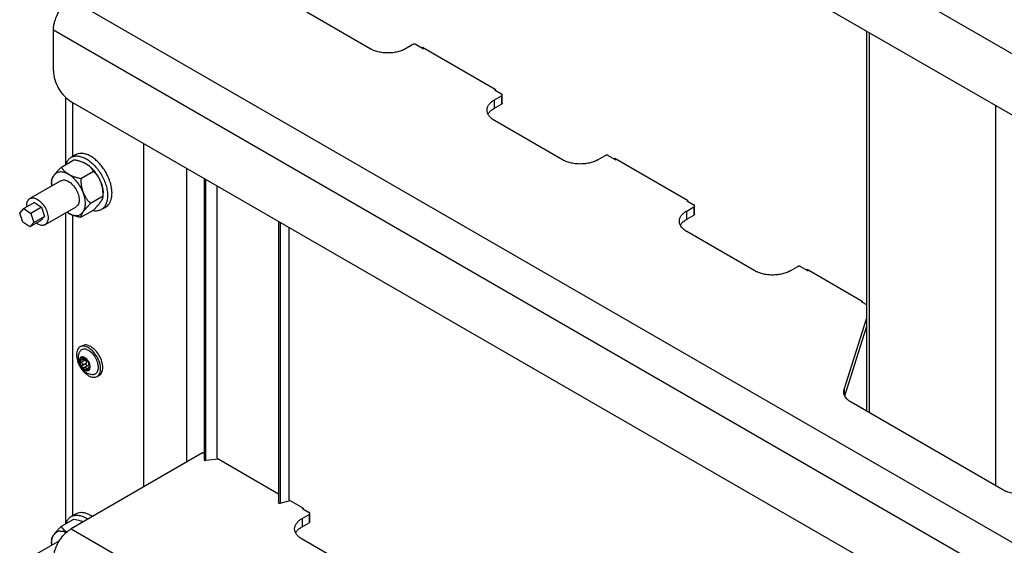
# Model space of a CAD drawing. Header units: millimetres. Extents: x -3787 to 418, y -511 to 3927.
# Tile 73 of 87: x -430 to -38, y 2495 to 2704. Entities that reach past the tile are written whole.
import ezdxf

# ---------------------------------------------------------------- set-up
doc = ezdxf.new("R2010")
doc.units = ezdxf.units.MM

msp = doc.modelspace()

# ---------------------------------------------------------------- linework, layer by layer
at = {"color": 7, "linetype": 'Continuous', "lineweight": 25}
for p, q in [((-416.46, 2910.72), (232.66, 2535.98)), ((225.59, 2515.57), (-409.39, 2882.14)), ((-409.39, 2712.02), (239.73, 2337.29)), ((-290.36, 2692.29), (-317.47, 2707.94)), ((-416.46, 2699.78), (232.66, 2325.04)), ((-416.46, 2683.44), (-416.46, 2699.78)), ((-92.72, 2699.33), (-92.72, 2547.99)), ((-273.39, 2693.93), (-276.22, 2692.29)), ((-271.98, 2693.93), (-269.5, 2692.5)), ((-269.5, 2692.91), (-240.51, 2676.17)), ((-269.5, 2692.5), (-269.5, 2692.91)), ((-269.5, 2692.5), (-269.15, 2692.29)), ((-268.79, 2692.5), (-269.15, 2692.29)), ((-240.86, 2675.96), (-240.51, 2676.17)), ((-240.86, 2675.96), (-240.51, 2675.76)), ((-240.51, 2676.17), (-240.51, 2675.76)), ((-240.51, 2675.76), (-238.04, 2674.33)), ((-411.61, 2672.93), (-411.61, 2646.11)), ((225.59, 2304.63), (-409.39, 2671.2)), ((-240.86, 2671.88), (-238.04, 2673.52)), ((-240.86, 2668.62), (-240.86, 2671.88)), ((-240.86, 2668.62), (-238.04, 2670.25)), ((-238.04, 2673.52), (-238.04, 2670.25)), ((-237.74, 2670.66), (-237.74, 2673.92)), ((-213.76, 2648.07), (-240.86, 2663.72)), ((-380.4, 2517.82), (-380.4, 2654.46)), ((-413.29, 2645.14), (-408.3, 2648.02)), ((-407.61, 2650.04), (-409.38, 2649.02)), ((-196.79, 2649.7), (-199.62, 2648.07)), ((-195.37, 2649.7), (-192.9, 2648.28)), ((-192.9, 2648.69), (-163.91, 2631.95)), ((-192.9, 2648.28), (-192.9, 2648.69)), ((-192.9, 2648.28), (-192.55, 2648.07)), ((-192.19, 2648.27), (-192.55, 2648.07)), ((-405.53, 2640.66), (-400.54, 2643.54)), ((-363.43, 2644.66), (-363.43, 2527.62)), ((-413.45, 2639.74), (-425.83, 2632.59)), ((-417.17, 2639.62), (-417.17, 2638.42)), ((-356.47, 2640.65), (-356.47, 2528.62)), ((-351.31, 2529.19), (-351.31, 2637.67)), ((-424.05, 2631.05), (-428.29, 2628.6)), ((-424.05, 2631.05), (-421.23, 2629.17)), ((-396.66, 2633.55), (-401.66, 2630.66)), ((-396.66, 2633.54), (-396.66, 2634.75)), ((-164.26, 2631.74), (-163.91, 2631.94)), ((-164.26, 2631.74), (-163.91, 2631.54)), ((-163.91, 2631.95), (-163.91, 2631.54)), ((-163.91, 2631.54), (-161.43, 2630.11)), ((-429.89, 2626.83), (-428.29, 2628.6)), ((-428.29, 2628.6), (-425.47, 2626.72)), ((-421.23, 2629.17), (-425.47, 2626.72)), ((-421.23, 2629.17), (-420.01, 2625.52)), ((-419.83, 2622.2), (-407.45, 2629.35)), ((-410.45, 2626.78), (-411.09, 2627.25)), ((-405.53, 2625.15), (-400.54, 2628.03)), ((-397.38, 2628.23), (-395.61, 2629.25)), ((-164.26, 2627.66), (-161.43, 2629.29)), ((-164.26, 2624.39), (-164.26, 2627.66)), ((-161.43, 2629.29), (-161.43, 2626.03)), ((-161.14, 2626.44), (-161.14, 2629.7)), ((-428.67, 2623.18), (-429.89, 2626.83)), ((-425.85, 2621.3), (-428.67, 2623.18)), ((-421.6, 2623.75), (-425.85, 2621.3)), ((-424.25, 2623.07), (-425.85, 2621.3)), ((-425.47, 2626.72), (-424.25, 2623.07)), ((-424.25, 2623.07), (-420.01, 2625.52)), ((-420.01, 2625.52), (-421.6, 2623.75)), ((-411.61, 2626.94), (-411.61, 2503.05)), ((-326.83, 2623.54), (-326.83, 2511.56)), ((-164.26, 2624.39), (-161.43, 2626.03)), ((-322.68, 2621.14), (-322.68, 2512.66)), ((-137.16, 2603.85), (-164.26, 2619.5)), ((-120.18, 2605.48), (-123.01, 2603.85)), ((-118.77, 2605.48), (-116.3, 2604.06)), ((-116.3, 2604.47), (-94.38, 2591.81)), ((-116.3, 2604.06), (-116.3, 2604.47)), ((-116.3, 2604.06), (-115.94, 2603.85)), ((-115.59, 2604.05), (-115.94, 2603.85)), ((-94.73, 2591.6), (-94.38, 2591.8)), ((-94.38, 2591.81), (-94.38, 2591.4)), ((-94.73, 2591.6), (-94.38, 2591.4)), ((-94.38, 2591.4), (-92.72, 2590.44)), ((-101.57, 2556.62), (-92.72, 2584.72)), ((-101.34, 2554.07), (-92.72, 2581.45)), ((-405.01, 2574), (-405.86, 2573.51)), ((-403.85, 2568.22), (-405.41, 2567.32)), ((-404.98, 2568.37), (-404.18, 2568.83)), ((-403.35, 2568.45), (-403.33, 2568.46)), ((-404.96, 2566.15), (-403.4, 2567.05)), ((-402.65, 2566.18), (-404.23, 2565.27)), ((-402.11, 2565.63), (-402.33, 2565.5)), ((-399.06, 2561.74), (-398.21, 2562.23)), ((-38.33, 2516.59), (-98.8, 2551.5)), ((-357.07, 2531.29), (-409.39, 2501.08)), ((-351.31, 2529.19), (-326.83, 2515.06)), ((-350.71, 2528.84), (-355.89, 2528.33)), ((-326.12, 2511.25), (-322.2, 2512.39)), ((-322.68, 2512.66), (-317.11, 2509.45)), ((-317.47, 2509.25), (-317.11, 2509.45)), ((-317.11, 2509.45), (-317.11, 2509.04)), ((-407.61, 2506.98), (-409.38, 2505.96)), ((-317.47, 2509.25), (-317.11, 2509.04)), ((-317.47, 2505.17), (-314.64, 2506.8)), ((-317.11, 2509.04), (-314.64, 2507.61)), ((-314.64, 2506.8), (-314.64, 2503.53)), ((-314.35, 2503.94), (-314.35, 2507.21)), ((-413.29, 2502.08), (-408.3, 2504.96)), ((-317.47, 2505.17), (-317.47, 2501.9)), ((-317.47, 2501.9), (-314.64, 2503.53)), ((-409.39, 2501.08), (239.73, 2126.35)), ((-414.04, 2496.34), (-425.83, 2489.54)), ((-417.17, 2496.56), (-417.17, 2495.36)), ((-290.36, 2481.35), (-317.47, 2497))]:
    msp.add_line(p, q, dxfattribs=at)
at = {"color": 8, "linetype": 'Continuous', "lineweight": 25}
for p, q in [((-91.55, 2547.31), (-91.55, 2698.65)), ((-408.68, 2649.42), (-408.68, 2670.79)), ((-41.34, 2669.67), (-41.34, 2518.33)), ((-355.89, 2640.31), (-355.89, 2528.33)), ((-408.68, 2506.36), (-408.68, 2626.02)), ((-326.12, 2623.12), (-326.12, 2511.25)), ((-404.61, 2569.12), (-404.96, 2568.92)), ((-403.33, 2564.74), (-402.51, 2565.21)), ((-101.57, 2556.62), (-101.57, 2554.78))]:
    msp.add_line(p, q, dxfattribs=at)
at = {"color": 7, "linetype": 'Continuous', "lineweight": 25}
for points, knots in [([(-416.46, 2699.78), (-416.46, 2699.86), (-416.46, 2700.03), (-416.45, 2700.28), (-416.43, 2700.54), (-416.41, 2700.8), (-416.38, 2701.06), (-416.32, 2701.52), (-416.2, 2702.19), (-415.97, 2703.08), (-415.68, 2703.99), (-415.19, 2705.23), (-414.43, 2706.77), (-413.48, 2708.2), (-412.65, 2709.24), (-412.01, 2709.95), (-411.35, 2710.59), (-410.76, 2711.09), (-410.25, 2711.47), (-409.82, 2711.77), (-409.54, 2711.94), (-409.39, 2712.02)], [0, 0, 0, 0, 0.019453, 0.038872, 0.058275, 0.077679, 0.097104, 0.116567, 0.178313, 0.240094, 0.304415, 0.368769, 0.500007, 0.631244, 0.695565, 0.75992, 0.821667, 0.883447, 0.922314, 0.961117, 1, 1, 1, 1]), ([(-271.98, 2693.93), (-272, 2693.94), (-272.05, 2693.96), (-272.12, 2694), (-272.2, 2694.02), (-272.32, 2694.06), (-272.48, 2694.09), (-272.68, 2694.1), (-272.89, 2694.09), (-273.08, 2694.05), (-273.25, 2694), (-273.34, 2693.95), (-273.39, 2693.93)], [0, 0, 0, 0, 0.060259, 0.120021, 0.179824, 0.240208, 0.369998, 0.50013, 0.629921, 0.760053, 0.879943, 1, 1, 1, 1]), ([(-276.22, 2692.29), (-276.29, 2692.25), (-276.44, 2692.17), (-276.66, 2692.05), (-276.89, 2691.94), (-277.13, 2691.83), (-277.37, 2691.72), (-277.8, 2691.54), (-278.44, 2691.32), (-279.32, 2691.07), (-280.26, 2690.86), (-281.58, 2690.66), (-283.29, 2690.56), (-285, 2690.66), (-286.32, 2690.86), (-287.26, 2691.07), (-288.14, 2691.32), (-288.86, 2691.57), (-289.45, 2691.82), (-289.92, 2692.05), (-290.22, 2692.21), (-290.36, 2692.29)], [0, 0, 0, 0, 0.019453, 0.038872, 0.058275, 0.077679, 0.097104, 0.116567, 0.178313, 0.240094, 0.304415, 0.368769, 0.500007, 0.631244, 0.695565, 0.75992, 0.821667, 0.883447, 0.922314, 0.961117, 1, 1, 1, 1]), ([(-416.46, 2683.44), (-416.46, 2682.38), (-416.28, 2681.2), (-415.57, 2678.82), (-415.05, 2677.61), (-413.74, 2675.34), (-412.95, 2674.28), (-411.24, 2672.48), (-410.32, 2671.73), (-409.39, 2671.2)], [0, 0, 0, 0, 0.25, 0.25, 0.5, 0.5, 0.75, 0.75, 1, 1, 1, 1]), ([(-238.04, 2673.52), (-238.01, 2673.53), (-237.97, 2673.56), (-237.91, 2673.6), (-237.87, 2673.65), (-237.81, 2673.71), (-237.76, 2673.81), (-237.74, 2673.92), (-237.76, 2674.04), (-237.82, 2674.15), (-237.91, 2674.25), (-237.99, 2674.3), (-238.04, 2674.33)], [0, 0, 0, 0, 0.060259, 0.120021, 0.179824, 0.240208, 0.369998, 0.50013, 0.629921, 0.760053, 0.879943, 1, 1, 1, 1]), ([(-240.86, 2663.72), (-240.94, 2663.76), (-241.08, 2663.84), (-241.28, 2663.97), (-241.48, 2664.11), (-241.67, 2664.24), (-241.86, 2664.39), (-242.16, 2664.63), (-242.56, 2665), (-242.99, 2665.51), (-243.34, 2666.05), (-243.69, 2666.81), (-243.86, 2667.8), (-243.69, 2668.79), (-243.34, 2669.55), (-242.99, 2670.09), (-242.56, 2670.6), (-242.11, 2671.02), (-241.68, 2671.36), (-241.29, 2671.63), (-241.01, 2671.8), (-240.86, 2671.88)], [0, 0, 0, 0, 0.019453, 0.038872, 0.058275, 0.077679, 0.097104, 0.116567, 0.178313, 0.240094, 0.304415, 0.368769, 0.500007, 0.631244, 0.695565, 0.75992, 0.821667, 0.883447, 0.922314, 0.961117, 1, 1, 1, 1]), ([(-243.33, 2666.17), (-243.24, 2666.36), (-242.98, 2666.92), (-242.16, 2667.77), (-241.3, 2668.33), (-240.86, 2668.62)], [0, 0, 0, 0, 0.210103, 0.605051, 1, 1, 1, 1]), ([(-393.3, 2632.86), (-393.23, 2633.37), (-393.08, 2634.4), (-393.17, 2636.15), (-393.5, 2638), (-394.07, 2639.89), (-394.87, 2641.77), (-395.86, 2643.6), (-397.03, 2645.3), (-398.33, 2646.84), (-399.73, 2648.16), (-401.19, 2649.23), (-402.66, 2650.02), (-404.09, 2650.5), (-405.45, 2650.65), (-406.65, 2650.51), (-407.3, 2650.17), (-407.6, 2650.02)], [0, 0, 0, 0, 0.067376, 0.134753, 0.202129, 0.269505, 0.336881, 0.404258, 0.471634, 0.53901, 0.606386, 0.673763, 0.741139, 0.808515, 0.875891, 0.943268, 1, 1, 1, 1]), ([(-411.43, 2646.21), (-411.36, 2646.47), (-411.14, 2647.25), (-410.43, 2648.23), (-409.38, 2649.11), (-408.07, 2649.57), (-406.59, 2649.61), (-404.98, 2649.23), (-403.31, 2648.45), (-401.65, 2647.28), (-400.05, 2645.78), (-398.58, 2644.01), (-397.3, 2642.03), (-396.24, 2639.92), (-395.46, 2637.76), (-395, 2635.63), (-394.83, 2633.61), (-394.99, 2632.43), (-395.07, 2631.84)], [0, 0, 0, 0, 0.031063, 0.095659, 0.160255, 0.22485, 0.289446, 0.354042, 0.418638, 0.483234, 0.547829, 0.612425, 0.677021, 0.741617, 0.806213, 0.870808, 0.935404, 1, 1, 1, 1]), ([(-403.38, 2646.38), (-403.45, 2646.42), (-403.59, 2646.5), (-403.8, 2646.61), (-404.02, 2646.72), (-404.24, 2646.82), (-404.59, 2646.97), (-405.06, 2647.16), (-405.66, 2647.37), (-406.29, 2647.56), (-406.93, 2647.72), (-407.6, 2647.88), (-408.06, 2647.97), (-408.3, 2648.02)], [0, 0, 0, 0, 0.050324, 0.100597, 0.150956, 0.201537, 0.252473, 0.375657, 0.501384, 0.62054, 0.742805, 0.869044, 1, 1, 1, 1]), ([(-199.62, 2648.07), (-199.69, 2648.03), (-199.83, 2647.95), (-200.06, 2647.83), (-200.29, 2647.71), (-200.53, 2647.6), (-200.77, 2647.5), (-201.2, 2647.32), (-201.84, 2647.09), (-202.72, 2646.84), (-203.66, 2646.64), (-204.97, 2646.44), (-206.69, 2646.34), (-208.4, 2646.44), (-209.72, 2646.64), (-210.65, 2646.84), (-211.54, 2647.09), (-212.26, 2647.35), (-212.85, 2647.6), (-213.32, 2647.83), (-213.61, 2647.99), (-213.76, 2648.07)], [0, 0, 0, 0, 0.019453, 0.038872, 0.058275, 0.077679, 0.097104, 0.116567, 0.178313, 0.240094, 0.304415, 0.368769, 0.500007, 0.631244, 0.695565, 0.75992, 0.821667, 0.883447, 0.922314, 0.961117, 1, 1, 1, 1]), ([(-195.37, 2649.7), (-195.4, 2649.72), (-195.44, 2649.74), (-195.52, 2649.77), (-195.6, 2649.8), (-195.72, 2649.84), (-195.88, 2649.86), (-196.08, 2649.88), (-196.29, 2649.86), (-196.48, 2649.83), (-196.65, 2649.78), (-196.74, 2649.73), (-196.79, 2649.7)], [0, 0, 0, 0, 0.060259, 0.120021, 0.179824, 0.240208, 0.369998, 0.50013, 0.629921, 0.760053, 0.879943, 1, 1, 1, 1]), ([(-416.27, 2641.78), (-416.24, 2641.83), (-416.17, 2641.92), (-416.06, 2642.07), (-415.95, 2642.22), (-415.83, 2642.37), (-415.64, 2642.61), (-415.36, 2642.94), (-414.99, 2643.36), (-414.6, 2643.79), (-414.19, 2644.22), (-413.76, 2644.67), (-413.45, 2644.98), (-413.29, 2645.14)], [0, 0, 0, 0, 0.0488465, 0.0976979, 0.146681, 0.1959209, 0.2455409, 0.3722826, 0.5013791, 0.6205427, 0.7428114, 0.8690492, 1, 1, 1, 1]), ([(-413.81, 2643.2), (-414.32, 2643.15), (-414.79, 2643.01), (-415.62, 2642.53), (-415.98, 2642.2), (-416.27, 2641.78)], [0, 0, 0, 0, 0.5, 0.5, 1, 1, 1, 1]), ([(-410.45, 2642.3), (-411.04, 2642.64), (-411.62, 2642.89), (-412.76, 2643.19), (-413.3, 2643.24), (-413.81, 2643.2)], [0, 0, 0, 0, 0.5, 0.5, 1, 1, 1, 1]), ([(-413.29, 2645.14), (-413.24, 2645.06), (-413.15, 2644.9), (-413, 2644.67), (-412.85, 2644.45), (-412.69, 2644.23), (-412.52, 2644.02), (-412.34, 2643.81), (-412.1, 2643.56), (-411.79, 2643.25), (-411.42, 2642.95), (-411.08, 2642.7), (-410.78, 2642.49), (-410.56, 2642.36), (-410.45, 2642.3)], [0, 0, 0, 0, 0.0759584, 0.1502581, 0.2230264, 0.2944037, 0.3645433, 0.433612, 0.50179, 0.6300486, 0.7560024, 0.8379594, 0.9191022, 1, 1, 1, 1]), ([(-400.54, 2643.54), (-400.59, 2643.62), (-400.68, 2643.78), (-400.83, 2644.01), (-400.98, 2644.23), (-401.15, 2644.45), (-401.31, 2644.66), (-401.49, 2644.86), (-401.73, 2645.12), (-402.04, 2645.42), (-402.4, 2645.72), (-402.74, 2645.98), (-403.05, 2646.18), (-403.27, 2646.32), (-403.38, 2646.38)], [0, 0, 0, 0, 0.075954, 0.15025, 0.223017, 0.294394, 0.364535, 0.433606, 0.501788, 0.62778, 0.751437, 0.834899, 0.917554, 1, 1, 1, 1]), ([(-403.38, 2646.38), (-403.31, 2646.34), (-403.16, 2646.25), (-402.95, 2646.12), (-402.73, 2645.97), (-402.52, 2645.82), (-402.31, 2645.66), (-402.09, 2645.5), (-401.88, 2645.32), (-401.45, 2644.95), (-400.82, 2644.34), (-400.01, 2643.42), (-399.27, 2642.41), (-398.71, 2641.52), (-398.31, 2640.8), (-398.04, 2640.25), (-397.79, 2639.7), (-397.64, 2639.33), (-397.56, 2639.14)], [0, 0, 0, 0, 0.030823, 0.061552, 0.092219, 0.122855, 0.153494, 0.184165, 0.214902, 0.245736, 0.37285, 0.500016, 0.62713, 0.754295, 0.81584, 0.877135, 0.938436, 1, 1, 1, 1]), ([(-397.56, 2639.14), (-397.6, 2639.23), (-397.67, 2639.4), (-397.78, 2639.66), (-397.89, 2639.91), (-398.01, 2640.16), (-398.2, 2640.52), (-398.48, 2640.99), (-398.84, 2641.54), (-399.23, 2642.07), (-399.64, 2642.57), (-400.07, 2643.06), (-400.38, 2643.38), (-400.54, 2643.54)], [0, 0, 0, 0, 0.049816, 0.099611, 0.149518, 0.19967, 0.250197, 0.373625, 0.499436, 0.619043, 0.741775, 0.868509, 1, 1, 1, 1]), ([(-417.09, 2637.64), (-417.12, 2637.9), (-417.25, 2638.89), (-417.02, 2640.38), (-416.52, 2641.31), (-416.27, 2641.78)], [0, 0, 0, 0, 0.154112, 0.577056, 1, 1, 1, 1]), ([(-417.17, 2639.62), (-417.17, 2639.66), (-417.17, 2639.74), (-417.16, 2639.86), (-417.14, 2639.98), (-417.11, 2640.11), (-417.07, 2640.25), (-417.03, 2640.38), (-416.96, 2640.57), (-416.86, 2640.81), (-416.72, 2641.08), (-416.57, 2641.33), (-416.43, 2641.55), (-416.32, 2641.7), (-416.27, 2641.78)], [0, 0, 0, 0, 0.075958, 0.150258, 0.223026, 0.294404, 0.364543, 0.433612, 0.50179, 0.630049, 0.756002, 0.837959, 0.919102, 1, 1, 1, 1]), ([(-413.39, 2639.64), (-413.2, 2639.77), (-412.63, 2640.17), (-411.25, 2639.96), (-410.14, 2639.21), (-409.59, 2638.84)], [0, 0, 0, 0, 0.206277, 0.603139, 1, 1, 1, 1]), ([(-410.45, 2642.3), (-410.39, 2642.26), (-410.25, 2642.19), (-410.05, 2642.08), (-409.83, 2641.97), (-409.61, 2641.87), (-409.27, 2641.72), (-408.79, 2641.52), (-408.18, 2641.31), (-407.55, 2641.12), (-406.91, 2640.96), (-406.24, 2640.8), (-405.77, 2640.71), (-405.53, 2640.66)], [0, 0, 0, 0, 0.048847, 0.097698, 0.146681, 0.195921, 0.245541, 0.372283, 0.501379, 0.620543, 0.742811, 0.869049, 1, 1, 1, 1]), ([(-404.63, 2635.06), (-404.93, 2635.82), (-405.29, 2636.57), (-406.12, 2638), (-406.59, 2638.69), (-407.6, 2639.95), (-408.15, 2640.53), (-409.28, 2641.53), (-409.87, 2641.96), (-410.45, 2642.3)], [0, 0, 0, 0, 0.25, 0.25, 0.5, 0.5, 0.75, 0.75, 1, 1, 1, 1]), ([(-409.59, 2638.84), (-409.06, 2638.33), (-408, 2637.32), (-406.82, 2635.2), (-406.17, 2633.01), (-406.2, 2631.09), (-406.69, 2629.81), (-407.31, 2629.53), (-407.51, 2629.45)], [0, 0, 0, 0, 0.182474, 0.364948, 0.547422, 0.729897, 0.912371, 1, 1, 1, 1]), ([(-405.53, 2640.66), (-405.53, 2640.52), (-405.53, 2640.23), (-405.52, 2639.81), (-405.5, 2639.39), (-405.48, 2638.98), (-405.44, 2638.58), (-405.4, 2638.19), (-405.33, 2637.69), (-405.22, 2637.08), (-405.08, 2636.46), (-404.93, 2635.93), (-404.79, 2635.49), (-404.69, 2635.2), (-404.63, 2635.06)], [0, 0, 0, 0, 0.075767, 0.149883, 0.222476, 0.293685, 0.363661, 0.432569, 0.50059, 0.629173, 0.755436, 0.837586, 0.918917, 1, 1, 1, 1]), ([(-396.66, 2633.55), (-396.66, 2633.69), (-396.67, 2633.98), (-396.68, 2634.4), (-396.7, 2634.82), (-396.72, 2635.22), (-396.76, 2635.62), (-396.8, 2636.02), (-396.87, 2636.51), (-396.97, 2637.11), (-397.11, 2637.72), (-397.26, 2638.25), (-397.4, 2638.71), (-397.51, 2639), (-397.56, 2639.14)], [0, 0, 0, 0, 0.075738, 0.1498286, 0.222398, 0.2935852, 0.3635419, 0.4324334, 0.5004377, 0.6260202, 0.7490734, 0.8332367, 0.9166735, 1, 1, 1, 1]), ([(-397.56, 2639.14), (-397.53, 2639.05), (-397.46, 2638.86), (-397.36, 2638.59), (-397.27, 2638.31), (-397.18, 2638.03), (-397.1, 2637.75), (-397.03, 2637.48), (-396.96, 2637.2), (-396.89, 2636.86), (-396.81, 2636.47), (-396.75, 2636.03), (-396.7, 2635.59), (-396.67, 2635.16), (-396.67, 2634.88), (-396.66, 2634.75)], [0, 0, 0, 0, 0.061625, 0.123062, 0.184374, 0.245626, 0.30688, 0.368202, 0.429655, 0.491302, 0.593299, 0.694877, 0.796326, 0.897937, 1, 1, 1, 1]), ([(-404.63, 2635.06), (-404.6, 2634.98), (-404.53, 2634.81), (-404.43, 2634.56), (-404.31, 2634.31), (-404.19, 2634.07), (-404, 2633.7), (-403.73, 2633.23), (-403.36, 2632.66), (-402.97, 2632.14), (-402.56, 2631.63), (-402.12, 2631.14), (-401.81, 2630.82), (-401.66, 2630.66)], [0, 0, 0, 0, 0.04868, 0.097365, 0.14618, 0.195249, 0.244695, 0.370973, 0.499581, 0.619161, 0.74186, 0.868556, 1, 1, 1, 1]), ([(-404.63, 2627.3), (-404.34, 2627.72), (-404.12, 2628.22), (-403.81, 2629.35), (-403.73, 2629.99), (-403.73, 2631.34), (-403.81, 2632.06), (-404.12, 2633.54), (-404.34, 2634.31), (-404.63, 2635.06)], [0, 0, 0, 0, 0.25, 0.25, 0.5, 0.5, 0.75, 0.75, 1, 1, 1, 1]), ([(-426.99, 2629.35), (-427.02, 2629.85), (-427.08, 2631.02), (-426.41, 2632.3), (-425.22, 2632.97), (-423.64, 2632.84), (-422.52, 2632.08), (-421.97, 2631.7)], [0, 0, 0, 0, 0.158875, 0.369156, 0.579437, 0.789719, 1, 1, 1, 1]), ([(-421.97, 2631.7), (-421.44, 2631.19), (-420.37, 2630.17), (-419.19, 2628.05), (-418.55, 2625.87), (-418.56, 2623.92), (-419.23, 2622.49), (-420.44, 2621.83), (-421.86, 2621.92), (-422.82, 2622.55), (-423.21, 2622.82)], [0, 0, 0, 0, 0.129649, 0.259298, 0.388947, 0.518596, 0.648245, 0.777894, 0.907543, 1, 1, 1, 1]), ([(-395.07, 2631.84), (-395.22, 2631.3), (-395.5, 2630.23), (-396.32, 2629.01), (-397.39, 2628.13), (-398.7, 2627.69), (-399.87, 2627.6), (-400.62, 2627.8), (-400.84, 2627.86)], [0, 0, 0, 0, 0.1850408, 0.3700817, 0.5551225, 0.7401633, 0.9252041, 1, 1, 1, 1]), ([(-400.54, 2628.03), (-400.45, 2628.12), (-400.27, 2628.3), (-400.01, 2628.57), (-399.76, 2628.83), (-399.51, 2629.08), (-399.28, 2629.33), (-399.06, 2629.57), (-398.79, 2629.87), (-398.47, 2630.23), (-398.17, 2630.59), (-397.93, 2630.89), (-397.74, 2631.15), (-397.62, 2631.31), (-397.56, 2631.39)], [0, 0, 0, 0, 0.075954, 0.15025, 0.223017, 0.294394, 0.364535, 0.433606, 0.501788, 0.62778, 0.751437, 0.834899, 0.917554, 1, 1, 1, 1]), ([(-397.56, 2631.39), (-397.53, 2631.43), (-397.46, 2631.53), (-397.37, 2631.67), (-397.28, 2631.81), (-397.2, 2631.94), (-397.09, 2632.13), (-396.97, 2632.37), (-396.85, 2632.64), (-396.76, 2632.89), (-396.71, 2633.12), (-396.67, 2633.34), (-396.67, 2633.48), (-396.66, 2633.55)], [0, 0, 0, 0, 0.050324, 0.100597, 0.150956, 0.201537, 0.252473, 0.375657, 0.501384, 0.62054, 0.742806, 0.869044, 1, 1, 1, 1]), ([(-395.62, 2629.26), (-395.08, 2629.66), (-393.99, 2630.48), (-393.54, 2632.06), (-393.3, 2632.86)], [0, 0, 0, 0, 0.494357, 1, 1, 1, 1]), ([(-410.45, 2626.78), (-409.87, 2626.45), (-409.28, 2626.2), (-408.15, 2625.89), (-407.6, 2625.84), (-406.59, 2625.93), (-406.12, 2626.07), (-405.29, 2626.55), (-404.93, 2626.89), (-404.63, 2627.3)], [0, 0, 0, 0, 0.25, 0.25, 0.5, 0.5, 0.75, 0.75, 1, 1, 1, 1]), ([(-404.63, 2627.3), (-404.67, 2627.26), (-404.73, 2627.16), (-404.82, 2627.03), (-404.91, 2626.9), (-404.98, 2626.77), (-405.1, 2626.57), (-405.23, 2626.33), (-405.35, 2626.05), (-405.43, 2625.8), (-405.49, 2625.57), (-405.53, 2625.35), (-405.53, 2625.21), (-405.53, 2625.15)], [0, 0, 0, 0, 0.048847, 0.097698, 0.146681, 0.195921, 0.245541, 0.372283, 0.501379, 0.620543, 0.742811, 0.869049, 1, 1, 1, 1]), ([(-401.66, 2630.66), (-401.75, 2630.57), (-401.93, 2630.39), (-402.19, 2630.12), (-402.44, 2629.86), (-402.68, 2629.61), (-402.92, 2629.36), (-403.14, 2629.12), (-403.41, 2628.82), (-403.73, 2628.46), (-404.04, 2628.09), (-404.28, 2627.79), (-404.47, 2627.54), (-404.58, 2627.38), (-404.63, 2627.3)], [0, 0, 0, 0, 0.075958, 0.150258, 0.223026, 0.294404, 0.364543, 0.433612, 0.50179, 0.630049, 0.756002, 0.837959, 0.919102, 1, 1, 1, 1]), ([(-164.26, 2619.5), (-164.33, 2619.54), (-164.47, 2619.62), (-164.68, 2619.75), (-164.88, 2619.89), (-165.07, 2620.02), (-165.25, 2620.16), (-165.56, 2620.41), (-165.95, 2620.78), (-166.39, 2621.29), (-166.74, 2621.83), (-167.08, 2622.59), (-167.26, 2623.58), (-167.08, 2624.57), (-166.74, 2625.33), (-166.39, 2625.87), (-165.95, 2626.38), (-165.51, 2626.8), (-165.07, 2627.14), (-164.68, 2627.41), (-164.4, 2627.58), (-164.26, 2627.66)], [0, 0, 0, 0, 0.019453, 0.038872, 0.058275, 0.077679, 0.097104, 0.116567, 0.178313, 0.240094, 0.304415, 0.368769, 0.500007, 0.631244, 0.695565, 0.75992, 0.821667, 0.883447, 0.922314, 0.961117, 1, 1, 1, 1]), ([(-161.43, 2629.29), (-161.41, 2629.31), (-161.37, 2629.33), (-161.31, 2629.38), (-161.26, 2629.42), (-161.2, 2629.49), (-161.15, 2629.58), (-161.13, 2629.7), (-161.15, 2629.82), (-161.21, 2629.93), (-161.31, 2630.03), (-161.39, 2630.08), (-161.43, 2630.11)], [0, 0, 0, 0, 0.060259, 0.120021, 0.179824, 0.240208, 0.369998, 0.50013, 0.629921, 0.760053, 0.879943, 1, 1, 1, 1]), ([(-405.53, 2625.15), (-405.67, 2625.17), (-405.94, 2625.23), (-406.34, 2625.31), (-406.73, 2625.4), (-407.11, 2625.49), (-407.47, 2625.59), (-407.83, 2625.69), (-408.27, 2625.83), (-408.8, 2626.01), (-409.33, 2626.23), (-409.77, 2626.42), (-410.12, 2626.6), (-410.34, 2626.72), (-410.45, 2626.78)], [0, 0, 0, 0, 0.075958, 0.150258, 0.223026, 0.294404, 0.364543, 0.433612, 0.50179, 0.630049, 0.756002, 0.837959, 0.919102, 1, 1, 1, 1]), ([(-166.73, 2621.95), (-166.64, 2622.14), (-166.38, 2622.7), (-165.56, 2623.55), (-164.69, 2624.11), (-164.26, 2624.39)], [0, 0, 0, 0, 0.210103, 0.605051, 1, 1, 1, 1]), ([(-123.01, 2603.85), (-123.09, 2603.81), (-123.23, 2603.73), (-123.46, 2603.61), (-123.69, 2603.49), (-123.92, 2603.38), (-124.17, 2603.28), (-124.6, 2603.1), (-125.23, 2602.87), (-126.12, 2602.62), (-127.05, 2602.42), (-128.37, 2602.22), (-130.08, 2602.12), (-131.8, 2602.22), (-133.12, 2602.42), (-134.05, 2602.62), (-134.93, 2602.87), (-135.66, 2603.13), (-136.25, 2603.38), (-136.72, 2603.6), (-137.01, 2603.77), (-137.16, 2603.85)], [0, 0, 0, 0, 0.019453, 0.038872, 0.058275, 0.077679, 0.097104, 0.116567, 0.178313, 0.240094, 0.304415, 0.368769, 0.500007, 0.631244, 0.695565, 0.75992, 0.821667, 0.883447, 0.922314, 0.961117, 1, 1, 1, 1]), ([(-118.77, 2605.48), (-118.79, 2605.49), (-118.84, 2605.52), (-118.91, 2605.55), (-118.99, 2605.58), (-119.11, 2605.61), (-119.27, 2605.64), (-119.48, 2605.65), (-119.68, 2605.64), (-119.87, 2605.61), (-120.04, 2605.55), (-120.14, 2605.51), (-120.18, 2605.48)], [0, 0, 0, 0, 0.060259, 0.120021, 0.179824, 0.240208, 0.369998, 0.50013, 0.629921, 0.760053, 0.879943, 1, 1, 1, 1]), ([(-402.46, 2573.18), (-403.09, 2573.54), (-403.72, 2573.76), (-404.88, 2573.87), (-405.42, 2573.77), (-406.31, 2573.26), (-406.66, 2572.85), (-407.14, 2571.78), (-407.27, 2571.13), (-407.27, 2569.67), (-407.14, 2568.88), (-406.66, 2567.25), (-406.31, 2566.43), (-405.42, 2564.89), (-404.88, 2564.17), (-403.72, 2562.94), (-403.09, 2562.44), (-402.46, 2562.07)], [0, 0, 0, 0, 0.125, 0.125, 0.25, 0.25, 0.375, 0.375, 0.5, 0.5, 0.625, 0.625, 0.75, 0.75, 0.875, 0.875, 1, 1, 1, 1]), ([(-402.46, 2572.13), (-402.95, 2572.36), (-403.71, 2572.7), (-404.62, 2572.66), (-405.24, 2572.43), (-405.65, 2572.12), (-405.81, 2571.85), (-405.85, 2571.78)], [0, 0, 0, 0, 0.354755, 0.545725, 0.740748, 0.935772, 1, 1, 1, 1]), ([(-401.61, 2573.67), (-402.25, 2573.96), (-403.52, 2574.54), (-404.52, 2574.18), (-405.01, 2574)], [0, 0, 0, 0, 0.500051, 1, 1, 1, 1]), ([(-402.46, 2562.07), (-401.83, 2561.71), (-401.2, 2561.49), (-400.04, 2561.38), (-399.51, 2561.48), (-398.62, 2561.99), (-398.26, 2562.4), (-397.78, 2563.47), (-397.65, 2564.12), (-397.65, 2565.58), (-397.78, 2566.37), (-398.26, 2568), (-398.62, 2568.82), (-399.51, 2570.36), (-400.04, 2571.08), (-401.2, 2572.31), (-401.83, 2572.81), (-402.46, 2573.18)], [0, 0, 0, 0, 0.125, 0.125, 0.25, 0.25, 0.375, 0.375, 0.5, 0.5, 0.625, 0.625, 0.75, 0.75, 0.875, 0.875, 1, 1, 1, 1]), ([(-400.57, 2562.61), (-400.49, 2562.61), (-400.16, 2562.61), (-399.69, 2562.82), (-399.17, 2563.24), (-398.7, 2564.02), (-398.46, 2565.32), (-398.7, 2566.89), (-399.17, 2568.22), (-399.68, 2569.23), (-400.31, 2570.17), (-401.22, 2571.26), (-401.97, 2571.79), (-402.46, 2572.13)], [0, 0, 0, 0, 0.026446, 0.104992, 0.183537, 0.260451, 0.403328, 0.546205, 0.623118, 0.701664, 0.780209, 0.857123, 1, 1, 1, 1]), ([(-398.21, 2562.23), (-398.21, 2562.23), (-397.69, 2562.33), (-397.09, 2563.38), (-396.67, 2565.25), (-397.06, 2567.67), (-398.12, 2570.12), (-399.73, 2572.33), (-400.98, 2573.22), (-401.61, 2573.67)], [0, 0, 0, 0, 0.000034, 0.166695, 0.333356, 0.500017, 0.666678, 0.833339, 1, 1, 1, 1]), ([(-405.86, 2571.78), (-405.88, 2571.76), (-406.15, 2571.46), (-406.43, 2570.71), (-406.68, 2569.63), (-406.67, 2568.61), (-406.52, 2567.72), (-406.24, 2566.77), (-405.92, 2566.14), (-405.72, 2565.75)], [0, 0, 0, 0, 0.015032, 0.191821, 0.372601, 0.545058, 0.675359, 0.797167, 1, 1, 1, 1]), ([(-403.95, 2569.27), (-404.52, 2569.6), (-405.07, 2569.65), (-405.88, 2569.18), (-406.11, 2568.68), (-406.11, 2567.35), (-405.88, 2566.59), (-405.07, 2565.18), (-404.52, 2564.6), (-403.95, 2564.27)], [0, 0, 0, 0, 0.25, 0.25, 0.5, 0.5, 0.75, 0.75, 1, 1, 1, 1]), ([(-405.9, 2567.89), (-405.9, 2567.93), (-405.9, 2568.01), (-405.89, 2568.12), (-405.88, 2568.23), (-405.86, 2568.33), (-405.82, 2568.48), (-405.76, 2568.67), (-405.64, 2568.88), (-405.5, 2569.04), (-405.34, 2569.15), (-405.2, 2569.22), (-405.07, 2569.26), (-404.97, 2569.28), (-404.92, 2569.28)], [0, 0, 0, 0, 0.049249, 0.098316, 0.147332, 0.196427, 0.245731, 0.372789, 0.500023, 0.627081, 0.754315, 0.836273, 0.917965, 1, 1, 1, 1]), ([(-405.41, 2568.27), (-405.44, 2568.27), (-405.49, 2568.27), (-405.56, 2568.26), (-405.63, 2568.24), (-405.7, 2568.21), (-405.77, 2568.17), (-405.84, 2568.1), (-405.89, 2568.01), (-405.9, 2567.93), (-405.9, 2567.89)], [0, 0, 0, 0, 0.1022468, 0.2021073, 0.300825, 0.3997087, 0.5000699, 0.6702666, 0.8348935, 1, 1, 1, 1]), ([(-404.96, 2568.92), (-404.94, 2568.9), (-404.91, 2568.86), (-404.87, 2568.79), (-404.84, 2568.74), (-404.82, 2568.66), (-404.81, 2568.57), (-404.85, 2568.47), (-404.94, 2568.38), (-405.07, 2568.32), (-405.23, 2568.28), (-405.35, 2568.28), (-405.41, 2568.27)], [0, 0, 0, 0, 0.0696477, 0.1344877, 0.1946062, 0.2501117, 0.3788928, 0.4991802, 0.6199817, 0.7493242, 0.8651669, 1, 1, 1, 1]), ([(-404.92, 2569.28), (-404.94, 2569.28), (-404.96, 2569.28), (-405, 2569.26), (-405.03, 2569.25), (-405.05, 2569.22), (-405.06, 2569.2), (-405.07, 2569.15), (-405.06, 2569.09), (-405.02, 2569.01), (-404.98, 2568.95), (-404.96, 2568.92)], [0, 0, 0, 0, 0.083058, 0.165265, 0.247352, 0.330072, 0.414184, 0.50043, 0.666593, 0.831108, 1, 1, 1, 1]), ([(-404.92, 2569.28), (-404.89, 2569.28), (-404.83, 2569.29), (-404.74, 2569.29), (-404.65, 2569.28), (-404.55, 2569.26), (-404.43, 2569.23), (-404.29, 2569.19), (-404.12, 2569.12), (-404, 2569.05), (-403.95, 2569.02)], [0, 0, 0, 0, 0.100225, 0.200067, 0.299801, 0.399704, 0.500049, 0.666829, 0.833053, 1, 1, 1, 1]), ([(-404.68, 2569.24), (-404.71, 2569.25), (-404.75, 2569.26), (-404.81, 2569.28), (-404.87, 2569.29), (-404.91, 2569.28), (-404.92, 2569.28)], [0, 0, 0, 0, 0.254015, 0.503467, 0.751189, 1, 1, 1, 1]), ([(-404.24, 2568.98), (-404.26, 2569), (-404.29, 2569.02), (-404.35, 2569.07), (-404.41, 2569.1), (-404.49, 2569.15), (-404.58, 2569.2), (-404.65, 2569.23), (-404.68, 2569.24)], [0, 0, 0, 0, 0.13406, 0.267042, 0.400106, 0.53445, 0.769681, 1, 1, 1, 1]), ([(-403.85, 2568.22), (-403.92, 2568.25), (-404.05, 2568.31), (-404.2, 2568.45), (-404.31, 2568.6), (-404.32, 2568.7), (-404.33, 2568.74)], [0, 0, 0, 0, 0.285127, 0.537947, 0.812808, 1, 1, 1, 1]), ([(-403.64, 2568.58), (-403.65, 2568.59), (-403.69, 2568.61), (-403.75, 2568.64), (-403.81, 2568.68), (-403.87, 2568.72), (-403.96, 2568.78), (-404.09, 2568.87), (-404.19, 2568.94), (-404.24, 2568.98)], [0, 0, 0, 0, 0.094967, 0.192047, 0.291667, 0.394222, 0.500073, 0.731133, 1, 1, 1, 1]), ([(-403.95, 2564.27), (-402.75, 2563.58), (-401.78, 2564.14), (-401.78, 2566.9), (-402.75, 2568.58), (-403.95, 2569.27)], [0, 0, 0, 0, 0.5, 0.5, 1, 1, 1, 1]), ([(-403.95, 2569.02), (-403.91, 2569), (-403.84, 2568.96), (-403.74, 2568.89), (-403.64, 2568.82), (-403.54, 2568.74), (-403.42, 2568.64), (-403.28, 2568.5), (-403.12, 2568.34), (-403.02, 2568.22), (-402.97, 2568.16)], [0, 0, 0, 0, 0.100225, 0.200067, 0.299801, 0.399704, 0.500049, 0.666829, 0.833053, 1, 1, 1, 1]), ([(-403.4, 2567.05), (-403.38, 2567.08), (-403.35, 2567.13), (-403.31, 2567.22), (-403.28, 2567.3), (-403.26, 2567.41), (-403.25, 2567.56), (-403.29, 2567.74), (-403.38, 2567.9), (-403.51, 2568.04), (-403.67, 2568.15), (-403.79, 2568.19), (-403.85, 2568.22)], [0, 0, 0, 0, 0.069648, 0.134488, 0.194606, 0.250112, 0.378893, 0.49918, 0.619982, 0.749324, 0.865167, 1, 1, 1, 1]), ([(-403.33, 2568.46), (-403.34, 2568.46), (-403.35, 2568.45), (-403.37, 2568.45), (-403.39, 2568.46), (-403.43, 2568.47), (-403.48, 2568.5), (-403.55, 2568.53), (-403.61, 2568.56), (-403.64, 2568.58)], [0, 0, 0, 0, 0.1394401, 0.2692395, 0.3895717, 0.5006551, 0.6749496, 0.8407894, 1, 1, 1, 1]), ([(-403.16, 2568.36), (-403.17, 2568.37), (-403.19, 2568.39), (-403.22, 2568.41), (-403.24, 2568.43), (-403.28, 2568.45), (-403.31, 2568.47), (-403.33, 2568.46), (-403.33, 2568.46)], [0, 0, 0, 0, 0.115084, 0.230621, 0.347395, 0.466183, 0.733228, 1, 1, 1, 1]), ([(-402.97, 2568.16), (-402.99, 2568.18), (-403.02, 2568.22), (-403.07, 2568.27), (-403.11, 2568.32), (-403.14, 2568.35), (-403.16, 2568.36)], [0, 0, 0, 0, 0.248811, 0.496533, 0.745985, 1, 1, 1, 1]), ([(-402.97, 2568.16), (-402.94, 2568.12), (-402.88, 2568.05), (-402.8, 2567.93), (-402.72, 2567.82), (-402.65, 2567.7), (-402.53, 2567.51), (-402.4, 2567.25), (-402.25, 2566.92), (-402.14, 2566.58), (-402.06, 2566.29), (-402.02, 2566.04), (-402, 2565.84), (-402, 2565.71), (-402, 2565.64)], [0, 0, 0, 0, 0.049249, 0.098316, 0.147332, 0.196427, 0.245731, 0.372789, 0.500023, 0.627081, 0.754315, 0.836273, 0.917965, 1, 1, 1, 1]), ([(-402.62, 2567.57), (-402.62, 2567.58), (-402.63, 2567.61), (-402.65, 2567.65), (-402.67, 2567.7), (-402.7, 2567.76), (-402.75, 2567.83), (-402.81, 2567.93), (-402.89, 2568.05), (-402.94, 2568.12), (-402.97, 2568.16)], [0, 0, 0, 0, 0.102247, 0.202107, 0.300825, 0.399709, 0.50007, 0.670267, 0.834894, 1, 1, 1, 1]), ([(-404.92, 2565.38), (-404.95, 2565.42), (-405.01, 2565.49), (-405.09, 2565.6), (-405.17, 2565.72), (-405.25, 2565.84), (-405.36, 2566.02), (-405.5, 2566.28), (-405.64, 2566.62), (-405.76, 2566.95), (-405.83, 2567.25), (-405.87, 2567.49), (-405.89, 2567.7), (-405.9, 2567.83), (-405.9, 2567.89)], [0, 0, 0, 0, 0.049249, 0.098316, 0.147332, 0.196427, 0.245731, 0.372789, 0.500023, 0.627081, 0.754315, 0.836273, 0.917965, 1, 1, 1, 1]), ([(-405.9, 2567.89), (-405.9, 2567.88), (-405.9, 2567.84), (-405.88, 2567.78), (-405.86, 2567.72), (-405.83, 2567.66), (-405.8, 2567.6), (-405.74, 2567.53), (-405.66, 2567.45), (-405.54, 2567.37), (-405.45, 2567.34), (-405.41, 2567.32)], [0, 0, 0, 0, 0.083058, 0.165265, 0.247352, 0.330072, 0.414184, 0.50043, 0.666593, 0.831108, 1, 1, 1, 1]), ([(-405.72, 2565.75), (-405.47, 2565.36), (-405.11, 2564.81), (-404.46, 2564.12), (-403.85, 2563.59), (-403.05, 2563.09), (-402.13, 2562.73), (-401.28, 2562.55), (-400.75, 2562.6), (-400.57, 2562.62)], [0, 0, 0, 0, 0.212524, 0.298245, 0.440852, 0.589086, 0.747694, 0.91149, 1, 1, 1, 1]), ([(-405.41, 2567.32), (-405.38, 2567.31), (-405.31, 2567.28), (-405.23, 2567.24), (-405.15, 2567.19), (-405.05, 2567.12), (-404.94, 2567), (-404.85, 2566.84), (-404.81, 2566.66), (-404.82, 2566.49), (-404.87, 2566.31), (-404.92, 2566.21), (-404.96, 2566.15)], [0, 0, 0, 0, 0.0696477, 0.1344877, 0.1946062, 0.2501117, 0.3788928, 0.4991802, 0.6199818, 0.7493243, 0.865167, 1, 1, 1, 1]), ([(-404.92, 2565.38), (-404.94, 2565.4), (-404.96, 2565.43), (-405, 2565.49), (-405.02, 2565.56), (-405.04, 2565.63), (-405.06, 2565.7), (-405.07, 2565.79), (-405.06, 2565.9), (-405.02, 2566.03), (-404.98, 2566.11), (-404.96, 2566.15)], [0, 0, 0, 0, 0.080783, 0.162359, 0.244941, 0.328733, 0.413933, 0.500725, 0.653903, 0.820129, 1, 1, 1, 1]), ([(-402.97, 2564.25), (-403, 2564.25), (-403.06, 2564.25), (-403.15, 2564.25), (-403.24, 2564.26), (-403.34, 2564.27), (-403.48, 2564.31), (-403.69, 2564.38), (-403.95, 2564.51), (-404.21, 2564.68), (-404.43, 2564.86), (-404.62, 2565.04), (-404.78, 2565.2), (-404.87, 2565.32), (-404.92, 2565.38)], [0, 0, 0, 0, 0.049249, 0.098316, 0.147332, 0.196427, 0.245731, 0.372789, 0.500023, 0.627081, 0.754315, 0.836273, 0.917965, 1, 1, 1, 1]), ([(-404.24, 2565.26), (-404.26, 2565.25), (-404.3, 2565.23), (-404.36, 2565.2), (-404.42, 2565.19), (-404.48, 2565.18), (-404.54, 2565.18), (-404.62, 2565.18), (-404.72, 2565.21), (-404.83, 2565.28), (-404.89, 2565.35), (-404.92, 2565.38)], [0, 0, 0, 0, 0.0918649, 0.1802507, 0.2652197, 0.3468419, 0.4251964, 0.5003727, 0.6719696, 0.8379775, 1, 1, 1, 1]), ([(-404.24, 2565.26), (-404.21, 2565.28), (-404.16, 2565.31), (-404.08, 2565.34), (-404.01, 2565.36), (-403.92, 2565.38), (-403.83, 2565.38), (-403.73, 2565.36), (-403.67, 2565.33), (-403.64, 2565.31)], [0, 0, 0, 0, 0.1394401, 0.2692395, 0.3895717, 0.5006551, 0.6749496, 0.8407894, 1, 1, 1, 1]), ([(-403.64, 2565.31), (-403.62, 2565.3), (-403.59, 2565.28), (-403.54, 2565.24), (-403.5, 2565.19), (-403.46, 2565.14), (-403.41, 2565.05), (-403.36, 2564.92), (-403.34, 2564.8), (-403.33, 2564.74)], [0, 0, 0, 0, 0.094967, 0.192047, 0.291667, 0.394222, 0.500073, 0.731133, 1, 1, 1, 1]), ([(-403.4, 2567.05), (-403.41, 2567.03), (-403.43, 2566.99), (-403.46, 2566.93), (-403.48, 2566.86), (-403.5, 2566.8), (-403.5, 2566.73), (-403.5, 2566.62), (-403.47, 2566.46), (-403.37, 2566.27), (-403.22, 2566.14), (-403.06, 2566.08), (-402.91, 2566.08), (-402.79, 2566.1), (-402.72, 2566.14), (-402.68, 2566.16)], [0, 0, 0, 0, 0.046104, 0.090461, 0.133101, 0.17406, 0.213378, 0.2511, 0.378741, 0.501011, 0.622894, 0.750226, 0.826862, 0.910022, 1, 1, 1, 1]), ([(-403.33, 2564.74), (-403.33, 2564.71), (-403.32, 2564.66), (-403.3, 2564.58), (-403.28, 2564.51), (-403.25, 2564.44), (-403.2, 2564.37), (-403.14, 2564.3), (-403.06, 2564.26), (-403, 2564.25), (-402.97, 2564.25)], [0, 0, 0, 0, 0.102247, 0.202107, 0.300825, 0.399708, 0.500069, 0.670266, 0.834893, 1, 1, 1, 1]), ([(-402, 2565.64), (-402, 2565.6), (-402, 2565.53), (-402, 2565.42), (-402.02, 2565.31), (-402.04, 2565.2), (-402.07, 2565.05), (-402.14, 2564.86), (-402.25, 2564.66), (-402.4, 2564.49), (-402.55, 2564.38), (-402.7, 2564.31), (-402.83, 2564.27), (-402.92, 2564.26), (-402.97, 2564.25)], [0, 0, 0, 0, 0.049249, 0.098316, 0.147332, 0.196427, 0.245731, 0.372789, 0.500023, 0.627081, 0.754315, 0.836273, 0.917965, 1, 1, 1, 1]), ([(-402.97, 2564.25), (-402.96, 2564.26), (-402.93, 2564.26), (-402.89, 2564.28), (-402.85, 2564.3), (-402.81, 2564.34), (-402.77, 2564.38), (-402.73, 2564.44), (-402.68, 2564.53), (-402.64, 2564.66), (-402.63, 2564.76), (-402.62, 2564.8)], [0, 0, 0, 0, 0.083058, 0.1652653, 0.2473517, 0.3300716, 0.4141835, 0.5004296, 0.6665928, 0.8311085, 1, 1, 1, 1]), ([(-402.08, 2566.21), (-402.09, 2566.22), (-402.13, 2566.24), (-402.19, 2566.26), (-402.25, 2566.27), (-402.31, 2566.28), (-402.4, 2566.27), (-402.53, 2566.24), (-402.63, 2566.19), (-402.68, 2566.16)], [0, 0, 0, 0, 0.094967, 0.192047, 0.291667, 0.394222, 0.500073, 0.731133, 1, 1, 1, 1]), ([(-402.16, 2566.4), (-402.17, 2566.43), (-402.19, 2566.48), (-402.22, 2566.55), (-402.25, 2566.63), (-402.29, 2566.74), (-402.35, 2566.88), (-402.41, 2567.06), (-402.48, 2567.22), (-402.54, 2567.36), (-402.59, 2567.48), (-402.61, 2567.54), (-402.62, 2567.57)], [0, 0, 0, 0, 0.0696477, 0.1344877, 0.1946062, 0.2501117, 0.3788928, 0.4991802, 0.6199818, 0.7493243, 0.865167, 1, 1, 1, 1]), ([(-402.62, 2564.8), (-402.61, 2564.84), (-402.6, 2564.9), (-402.58, 2565), (-402.56, 2565.08), (-402.53, 2565.19), (-402.48, 2565.31), (-402.41, 2565.43), (-402.35, 2565.5), (-402.28, 2565.53), (-402.22, 2565.51), (-402.18, 2565.47), (-402.16, 2565.45)], [0, 0, 0, 0, 0.069648, 0.134488, 0.194606, 0.250112, 0.378893, 0.49918, 0.619982, 0.749324, 0.865167, 1, 1, 1, 1]), ([(-402, 2565.64), (-402, 2565.66), (-402, 2565.7), (-402, 2565.76), (-402.01, 2565.83), (-402.02, 2565.9), (-402.03, 2565.97), (-402.05, 2566.06), (-402.08, 2566.17), (-402.12, 2566.3), (-402.15, 2566.37), (-402.16, 2566.4)], [0, 0, 0, 0, 0.083058, 0.165265, 0.247352, 0.330072, 0.414184, 0.50043, 0.666593, 0.831108, 1, 1, 1, 1]), ([(-402.16, 2565.45), (-402.16, 2565.44), (-402.14, 2565.42), (-402.11, 2565.4), (-402.09, 2565.39), (-402.07, 2565.39), (-402.04, 2565.41), (-402.02, 2565.45), (-402, 2565.53), (-402, 2565.6), (-402, 2565.64)], [0, 0, 0, 0, 0.102247, 0.202107, 0.300825, 0.399709, 0.50007, 0.670267, 0.834894, 1, 1, 1, 1]), ([(-98.8, 2551.5), (-98.87, 2551.54), (-99.01, 2551.62), (-99.21, 2551.75), (-99.41, 2551.88), (-99.59, 2552.01), (-99.77, 2552.15), (-99.94, 2552.29), (-100.11, 2552.43), (-100.43, 2552.73), (-100.86, 2553.2), (-101.3, 2553.86), (-101.59, 2554.54), (-101.71, 2555.13), (-101.74, 2555.59), (-101.72, 2555.93), (-101.67, 2556.28), (-101.6, 2556.5), (-101.57, 2556.62)], [0, 0, 0, 0, 0.030888, 0.061696, 0.092451, 0.12318, 0.153911, 0.184671, 0.215487, 0.246387, 0.373173, 0.500013, 0.6268, 0.75364, 0.815329, 0.876807, 0.938291, 1, 1, 1, 1]), ([(-357.07, 2531.29), (-356.96, 2531.34), (-356.79, 2531.42), (-356.56, 2531.44), (-356.47, 2531.45)], [0, 0, 0, 0, 0.584896, 1, 1, 1, 1]), ([(-356.47, 2528.62), (-356.47, 2528.61), (-356.47, 2528.57), (-356.44, 2528.51), (-356.38, 2528.44), (-356.28, 2528.39), (-356.16, 2528.35), (-356.02, 2528.32), (-355.93, 2528.33), (-355.89, 2528.33)], [0, 0, 0, 0, 0.049152, 0.207627, 0.366101, 0.524576, 0.683051, 0.841525, 1, 1, 1, 1]), ([(-29.47, 2514.99), (-29.57, 2514.98), (-29.76, 2514.96), (-30.06, 2514.94), (-30.35, 2514.92), (-30.65, 2514.91), (-30.95, 2514.9), (-31.24, 2514.9), (-31.54, 2514.9), (-32.15, 2514.92), (-33.06, 2514.98), (-34.25, 2515.15), (-35.39, 2515.4), (-36.29, 2515.68), (-36.97, 2515.93), (-37.44, 2516.13), (-37.9, 2516.35), (-38.19, 2516.51), (-38.33, 2516.59)], [0, 0, 0, 0, 0.030888, 0.061696, 0.092451, 0.12318, 0.153911, 0.184671, 0.215487, 0.246387, 0.373173, 0.500013, 0.6268, 0.75364, 0.815329, 0.876807, 0.938291, 1, 1, 1, 1]), ([(-326.12, 2511.25), (-326.14, 2511.25), (-326.18, 2511.24), (-326.25, 2511.23), (-326.32, 2511.22), (-326.41, 2511.22), (-326.52, 2511.24), (-326.64, 2511.28), (-326.74, 2511.33), (-326.81, 2511.4), (-326.85, 2511.48), (-326.84, 2511.53), (-326.83, 2511.56)], [0, 0, 0, 0, 0.063131, 0.125102, 0.187132, 0.250439, 0.375126, 0.500289, 0.624977, 0.75014, 0.874952, 1, 1, 1, 1]), ([(-411.43, 2503.15), (-411.36, 2503.41), (-411.14, 2504.19), (-410.43, 2505.18), (-409.38, 2506.05), (-408.07, 2506.51), (-406.59, 2506.56), (-404.98, 2506.16), (-403.67, 2505.6), (-402.93, 2505.06), (-402.74, 2504.92)], [0, 0, 0, 0, 0.070422, 0.216867, 0.363311, 0.509755, 0.6562, 0.802644, 0.949088, 1, 1, 1, 1]), ([(-400.95, 2505.95), (-401.03, 2506.01), (-401.59, 2506.43), (-402.66, 2506.95), (-404.09, 2507.45), (-405.45, 2507.59), (-406.65, 2507.45), (-407.3, 2507.11), (-407.6, 2506.96)], [0, 0, 0, 0, 0.0326028, 0.2323948, 0.4321868, 0.6319787, 0.8317707, 1, 1, 1, 1]), ([(-314.64, 2506.8), (-314.62, 2506.81), (-314.57, 2506.84), (-314.52, 2506.88), (-314.47, 2506.93), (-314.41, 2507), (-314.36, 2507.09), (-314.34, 2507.21), (-314.36, 2507.32), (-314.42, 2507.43), (-314.51, 2507.53), (-314.6, 2507.59), (-314.64, 2507.61)], [0, 0, 0, 0, 0.060259, 0.120021, 0.179824, 0.240208, 0.369998, 0.50013, 0.629921, 0.760053, 0.879943, 1, 1, 1, 1]), ([(-416.27, 2498.72), (-416.24, 2498.77), (-416.17, 2498.86), (-416.06, 2499.01), (-415.95, 2499.16), (-415.83, 2499.31), (-415.64, 2499.55), (-415.36, 2499.88), (-414.99, 2500.3), (-414.6, 2500.73), (-414.19, 2501.16), (-413.76, 2501.61), (-413.45, 2501.92), (-413.29, 2502.08)], [0, 0, 0, 0, 0.048847, 0.097698, 0.146681, 0.195921, 0.245541, 0.372283, 0.501379, 0.620543, 0.742811, 0.869049, 1, 1, 1, 1]), ([(-411.15, 2499.78), (-411.5, 2500.03), (-412.47, 2500.71), (-412.97, 2501.55), (-413.29, 2502.08)], [0, 0, 0, 0, 0.369343, 1, 1, 1, 1]), ([(-408.3, 2504.96), (-407.39, 2504.78), (-406.05, 2504.52), (-404.95, 2504.01), (-404.6, 2503.85)], [0, 0, 0, 0, 0.680241, 1, 1, 1, 1]), ([(-317.47, 2497), (-317.54, 2497.04), (-317.68, 2497.13), (-317.89, 2497.26), (-318.09, 2497.39), (-318.28, 2497.53), (-318.46, 2497.67), (-318.77, 2497.92), (-319.16, 2498.28), (-319.59, 2498.79), (-319.94, 2499.33), (-320.29, 2500.09), (-320.47, 2501.08), (-320.29, 2502.07), (-319.94, 2502.83), (-319.59, 2503.37), (-319.16, 2503.88), (-318.71, 2504.3), (-318.28, 2504.64), (-317.89, 2504.91), (-317.61, 2505.08), (-317.47, 2505.17)], [0, 0, 0, 0, 0.019453, 0.038872, 0.058275, 0.077679, 0.097104, 0.116567, 0.178313, 0.240094, 0.304415, 0.368769, 0.500007, 0.631244, 0.695565, 0.75992, 0.821667, 0.883447, 0.922314, 0.961117, 1, 1, 1, 1]), ([(-319.94, 2499.45), (-319.85, 2499.64), (-319.58, 2500.2), (-318.77, 2501.05), (-317.9, 2501.62), (-317.47, 2501.9)], [0, 0, 0, 0, 0.210103, 0.605051, 1, 1, 1, 1]), ([(-417.09, 2494.58), (-417.12, 2494.84), (-417.25, 2495.83), (-417.02, 2497.32), (-416.52, 2498.25), (-416.27, 2498.72)], [0, 0, 0, 0, 0.154112, 0.577056, 1, 1, 1, 1]), ([(-417.17, 2496.56), (-417.17, 2496.6), (-417.17, 2496.68), (-417.16, 2496.8), (-417.14, 2496.93), (-417.11, 2497.06), (-417.07, 2497.19), (-417.03, 2497.33), (-416.96, 2497.51), (-416.86, 2497.75), (-416.72, 2498.02), (-416.57, 2498.27), (-416.43, 2498.49), (-416.32, 2498.64), (-416.27, 2498.72)], [0, 0, 0, 0, 0.075958, 0.150258, 0.223026, 0.294404, 0.364543, 0.433612, 0.50179, 0.630049, 0.756002, 0.837959, 0.919102, 1, 1, 1, 1]), ([(-416.46, 2488.84), (-416.46, 2488.92), (-416.46, 2489.09), (-416.45, 2489.34), (-416.43, 2489.6), (-416.41, 2489.86), (-416.38, 2490.12), (-416.32, 2490.58), (-416.2, 2491.25), (-415.97, 2492.14), (-415.68, 2493.05), (-415.19, 2494.29), (-414.43, 2495.83), (-413.48, 2497.26), (-412.65, 2498.3), (-412.01, 2499.01), (-411.35, 2499.65), (-410.76, 2500.15), (-410.25, 2500.53), (-409.82, 2500.83), (-409.54, 2501), (-409.39, 2501.08)], [0, 0, 0, 0, 0.019453, 0.038872, 0.058275, 0.077679, 0.097104, 0.116567, 0.178313, 0.240094, 0.304415, 0.368769, 0.500007, 0.631244, 0.695565, 0.75992, 0.821667, 0.883447, 0.922314, 0.961117, 1, 1, 1, 1]), ([(-413.81, 2500.14), (-414.32, 2500.09), (-414.79, 2499.95), (-415.62, 2499.47), (-415.98, 2499.14), (-416.27, 2498.72)], [0, 0, 0, 0, 0.5, 0.5, 1, 1, 1, 1]), ([(-413.81, 2500.14), (-413.28, 2500.15), (-412.5, 2500.17), (-411.62, 2499.75), (-411.33, 2499.61)], [0, 0, 0, 0, 0.668347, 1, 1, 1, 1])]:
    msp.add_open_spline(points, degree=3, knots=knots, dxfattribs=at)
for points in [[(-237.74, 2670.66), (-237.74, 2670.51), (-237.85, 2670.36), (-238.04, 2670.25)], [(-161.14, 2626.44), (-161.14, 2626.28), (-161.25, 2626.13), (-161.43, 2626.03)], [(-314.35, 2503.94), (-314.35, 2503.79), (-314.45, 2503.64), (-314.64, 2503.53)]]:
    msp.add_open_spline(points, degree=3, dxfattribs=at)

doc.saveas('drawing.dxf')
